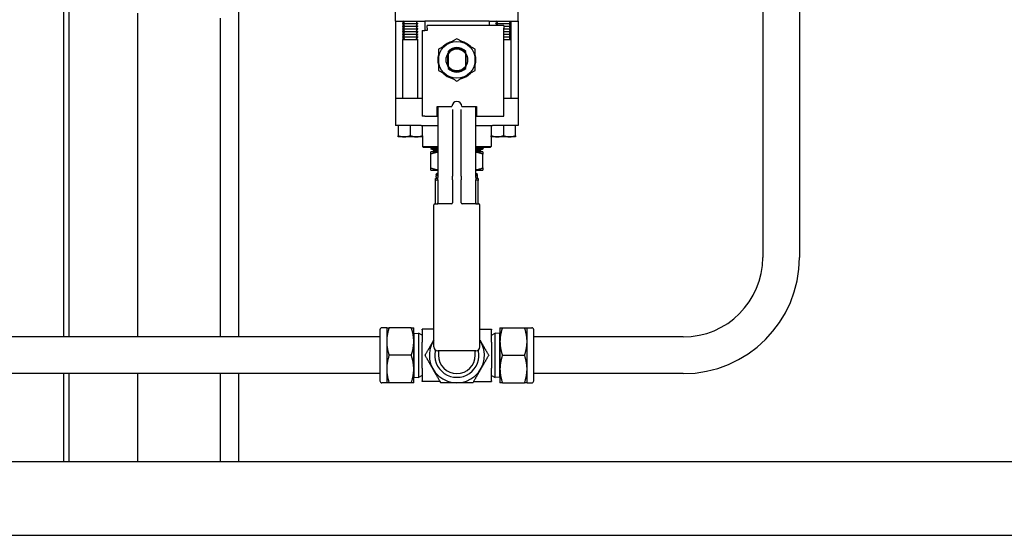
# Paper-space layout 'SHEET_3' of a CAD drawing. Header units: inches. Extents: x 3 to 360, y 8 to 227.
# Tile 103 of 117: x 241 to 261, y 153 to 164. Entities that reach past the tile are written whole.
import ezdxf

# ---------------------------------------------------------------- set-up
doc = ezdxf.new("R2010")
doc.units = ezdxf.units.IN
doc.header["$LTSCALE"] = 10.666667
doc.header["$MEASUREMENT"] = 0
doc.layers.get('0').update_dxf_attribs({"lineweight": 25})

psp = doc.layouts.new('SHEET_3')

# ---------------------------------------------------------------- linework, layer by layer
for p, q in [((257.301, 166.503), (257.301, 159.004)), ((256.551, 166.142), (256.551, 159.004)), ((242.288, 157.379), (242.288, 164.613)), ((242.386, 164.613), (242.386, 157.379)), ((245.85, 164.402), (245.85, 157.379)), ((249.058, 163.827), (249.058, 164.377)), ((251.558, 163.827), (251.558, 164.377)), ((243.8, 157.379), (243.8, 163.988)), ((245.475, 163.89), (245.475, 157.379)), ((249.058, 163.827), (249.058, 162.247)), ((249.058, 163.827), (249.582, 163.827)), ((249.232, 163.801), (249.202, 163.783)), ((249.202, 163.783), (249.514, 163.783)), ((249.202, 163.776), (249.202, 163.783)), ((249.514, 163.776), (249.202, 163.776)), ((249.232, 163.759), (249.202, 163.776)), ((249.208, 163.827), (249.208, 163.787)), ((249.208, 163.773), (249.208, 163.731)), ((249.232, 163.815), (249.211, 163.827)), ((249.484, 163.815), (249.505, 163.827)), ((249.484, 163.801), (249.514, 163.783)), ((249.484, 163.759), (249.514, 163.776)), ((249.514, 163.776), (249.514, 163.783)), ((249.582, 163.827), (249.651, 163.827)), ((249.651, 163.827), (249.651, 163.637)), ((250.965, 163.827), (249.651, 163.827)), ((250.965, 163.827), (250.965, 163.737)), ((250.965, 163.827), (251.035, 163.827)), ((251.035, 163.827), (251.558, 163.827)), ((251.132, 163.801), (251.102, 163.783)), ((251.102, 163.783), (251.414, 163.783)), ((251.102, 163.776), (251.102, 163.783)), ((251.414, 163.776), (251.102, 163.776)), ((251.132, 163.759), (251.102, 163.776)), ((251.132, 163.815), (251.111, 163.827)), ((251.384, 163.815), (251.405, 163.827)), ((251.384, 163.801), (251.414, 163.783)), ((251.384, 163.759), (251.414, 163.776)), ((251.408, 163.827), (251.408, 163.787)), ((251.408, 163.773), (251.408, 163.731)), ((251.414, 163.776), (251.414, 163.783)), ((251.558, 163.827), (251.558, 162.247)), ((249.232, 163.745), (249.202, 163.728)), ((249.202, 163.728), (249.514, 163.728)), ((249.202, 163.721), (249.202, 163.728)), ((249.514, 163.721), (249.202, 163.721)), ((249.232, 163.704), (249.202, 163.721)), ((249.232, 163.69), (249.202, 163.672)), ((249.202, 163.672), (249.514, 163.672)), ((249.202, 163.665), (249.202, 163.672)), ((249.514, 163.665), (249.202, 163.665)), ((249.232, 163.648), (249.202, 163.665)), ((249.232, 163.634), (249.202, 163.617)), ((249.202, 163.617), (249.514, 163.617)), ((249.202, 163.61), (249.202, 163.617)), ((249.514, 163.61), (249.202, 163.61)), ((249.232, 163.592), (249.202, 163.61)), ((249.232, 163.579), (249.202, 163.561)), ((249.208, 163.717), (249.208, 163.676)), ((249.208, 163.662), (249.208, 163.62)), ((249.208, 163.606), (249.208, 163.565)), ((249.484, 163.745), (249.514, 163.728)), ((249.484, 163.704), (249.514, 163.721)), ((249.484, 163.69), (249.514, 163.672)), ((249.484, 163.648), (249.514, 163.665)), ((249.484, 163.634), (249.514, 163.617)), ((249.484, 163.592), (249.514, 163.61)), ((249.484, 163.579), (249.514, 163.561)), ((249.514, 163.721), (249.514, 163.728)), ((249.514, 163.665), (249.514, 163.672)), ((249.514, 163.61), (249.514, 163.617)), ((249.601, 163.637), (249.601, 161.987)), ((249.601, 163.637), (249.651, 163.637)), ((249.701, 163.637), (249.651, 163.637)), ((251.265, 163.737), (249.701, 163.737)), ((249.701, 163.687), (249.701, 163.737)), ((249.701, 163.687), (249.701, 163.637)), ((251.132, 163.745), (251.117, 163.737)), ((251.265, 163.737), (251.265, 163.687)), ((251.265, 163.728), (251.414, 163.728)), ((251.414, 163.721), (251.265, 163.721)), ((251.265, 161.887), (251.265, 163.687)), ((251.265, 163.672), (251.414, 163.672)), ((251.414, 163.665), (251.265, 163.665)), ((251.265, 163.617), (251.414, 163.617)), ((251.414, 163.61), (251.265, 163.61)), ((251.384, 163.745), (251.414, 163.728)), ((251.384, 163.704), (251.414, 163.721)), ((251.384, 163.69), (251.414, 163.672)), ((251.384, 163.648), (251.414, 163.665)), ((251.384, 163.634), (251.414, 163.617)), ((251.384, 163.592), (251.414, 163.61)), ((251.384, 163.579), (251.414, 163.561)), ((251.408, 163.717), (251.408, 163.676)), ((251.408, 163.662), (251.408, 163.62)), ((251.408, 163.606), (251.408, 163.565)), ((251.414, 163.721), (251.414, 163.728)), ((251.414, 163.665), (251.414, 163.672)), ((251.414, 163.61), (251.414, 163.617)), ((249.202, 163.561), (249.514, 163.561)), ((249.202, 163.554), (249.202, 163.561)), ((249.514, 163.554), (249.202, 163.554)), ((249.232, 163.537), (249.202, 163.554)), ((249.232, 163.523), (249.202, 163.506)), ((249.202, 163.506), (249.514, 163.506)), ((249.202, 163.499), (249.202, 163.506)), ((249.514, 163.499), (249.202, 163.499)), ((249.232, 163.481), (249.202, 163.499)), ((249.232, 163.467), (249.202, 163.45)), ((249.202, 163.45), (249.514, 163.45)), ((249.202, 162.247), (249.202, 163.45)), ((249.208, 163.551), (249.208, 163.509)), ((249.208, 163.495), (249.208, 163.454)), ((249.484, 163.537), (249.514, 163.554)), ((249.484, 163.523), (249.514, 163.506)), ((249.484, 163.481), (249.514, 163.499)), ((249.484, 163.467), (249.514, 163.45)), ((249.514, 163.554), (249.514, 163.561)), ((249.514, 163.499), (249.514, 163.506)), ((249.514, 162.247), (249.514, 163.45)), ((251.265, 163.561), (251.414, 163.561)), ((251.414, 163.554), (251.265, 163.554)), ((251.265, 163.506), (251.414, 163.506)), ((251.414, 163.499), (251.265, 163.499)), ((251.265, 163.45), (251.414, 163.45)), ((251.384, 163.537), (251.414, 163.554)), ((251.384, 163.523), (251.414, 163.506)), ((251.384, 163.481), (251.414, 163.499)), ((251.384, 163.467), (251.414, 163.45)), ((251.408, 163.551), (251.408, 163.509)), ((251.408, 163.495), (251.408, 163.454)), ((251.414, 163.554), (251.414, 163.561)), ((251.414, 163.499), (251.414, 163.506)), ((251.414, 162.247), (251.414, 163.45)), ((250.126, 162.905), (250.126, 163.168)), ((250.128, 163.162), (250.128, 162.911)), ((250.488, 162.911), (250.488, 163.162)), ((250.491, 163.168), (250.491, 162.905)), ((249.582, 162.247), (249.058, 162.247)), ((249.058, 162.247), (249.058, 161.697)), ((249.601, 162.247), (249.582, 162.247)), ((251.558, 162.247), (251.265, 162.247)), ((251.558, 162.247), (251.558, 161.697)), ((249.601, 161.987), (249.601, 161.887)), ((249.908, 161.887), (249.908, 162.087)), ((249.908, 162.087), (250.208, 162.087)), ((249.918, 162.087), (249.918, 162.018)), ((249.918, 162.018), (249.918, 161.978)), ((249.918, 161.978), (249.918, 160.636)), ((250.218, 162.026), (250.218, 160.664)), ((250.398, 160.664), (250.398, 162.026)), ((250.408, 162.087), (250.708, 162.087)), ((250.698, 162.018), (250.698, 162.087)), ((250.698, 161.978), (250.698, 162.018)), ((250.698, 160.636), (250.698, 161.978)), ((250.708, 162.087), (250.708, 161.887)), ((249.651, 161.887), (249.601, 161.887)), ((249.651, 161.887), (249.908, 161.887)), ((250.708, 161.887), (251.265, 161.887)), ((249.582, 161.697), (249.058, 161.697)), ((249.108, 161.697), (249.108, 161.489)), ((249.358, 161.697), (249.358, 161.489)), ((249.582, 161.697), (249.694, 161.697)), ((249.608, 161.489), (249.608, 161.697)), ((249.694, 161.697), (249.918, 161.697)), ((250.698, 161.697), (250.923, 161.697)), ((250.923, 161.697), (251.035, 161.697)), ((251.008, 161.697), (251.008, 161.489)), ((251.558, 161.697), (251.035, 161.697)), ((251.258, 161.697), (251.258, 161.489)), ((251.508, 161.489), (251.508, 161.697)), ((249.608, 161.467), (249.108, 161.467)), ((249.608, 161.467), (249.608, 161.267)), ((251.508, 161.467), (251.008, 161.467)), ((251.008, 161.467), (251.008, 161.267)), ((249.608, 161.267), (249.918, 161.267)), ((249.628, 161.247), (249.608, 161.267)), ((249.918, 161.247), (249.628, 161.247)), ((249.775, 161.23), (249.774, 161.223)), ((249.774, 161.223), (249.918, 161.223)), ((249.83, 161.19), (249.774, 161.223)), ((249.803, 161.23), (249.775, 161.247)), ((249.775, 161.23), (249.918, 161.23)), ((249.918, 161.162), (249.777, 161.162)), ((249.83, 161.19), (249.918, 161.19)), ((249.83, 161.19), (249.83, 161.162)), ((250.698, 161.267), (251.008, 161.267)), ((250.988, 161.247), (250.698, 161.247)), ((250.698, 161.23), (250.842, 161.23)), ((250.698, 161.223), (250.842, 161.223)), ((250.698, 161.19), (250.786, 161.19)), ((250.839, 161.162), (250.698, 161.162)), ((250.786, 161.19), (250.842, 161.223)), ((250.786, 161.19), (250.786, 161.162)), ((250.813, 161.23), (250.841, 161.247)), ((250.842, 161.23), (250.842, 161.223)), ((250.988, 161.247), (251.008, 161.267)), ((249.777, 160.829), (249.777, 161.114)), ((250.839, 160.829), (250.839, 161.114)), ((249.777, 160.782), (249.918, 160.782)), ((250.698, 160.782), (250.839, 160.782)), ((249.918, 160.612), (249.871, 160.612)), ((249.871, 160.099), (249.871, 160.573)), ((249.918, 160.724), (249.887, 160.706)), ((249.918, 160.706), (249.887, 160.706)), ((249.888, 160.694), (249.887, 160.706)), ((249.918, 160.694), (249.888, 160.694)), ((249.917, 160.694), (249.888, 160.678)), ((249.888, 160.678), (249.918, 160.678)), ((249.89, 160.612), (249.888, 160.678)), ((249.918, 160.59), (249.918, 160.636)), ((249.918, 160.59), (249.918, 160.117)), ((250.218, 160.59), (250.218, 160.664)), ((250.218, 160.59), (250.218, 160.117)), ((250.398, 160.664), (250.398, 160.59)), ((250.398, 160.117), (250.398, 160.59)), ((250.698, 160.724), (250.729, 160.706)), ((250.729, 160.706), (250.698, 160.706)), ((250.729, 160.694), (250.698, 160.694)), ((250.698, 160.678), (250.728, 160.678)), ((250.698, 160.636), (250.698, 160.59)), ((250.746, 160.612), (250.698, 160.612)), ((250.698, 160.117), (250.698, 160.59)), ((250.699, 160.694), (250.728, 160.678)), ((250.726, 160.612), (250.728, 160.678)), ((250.729, 160.694), (250.729, 160.706)), ((250.746, 160.099), (250.746, 160.573)), ((249.838, 157.177), (249.838, 160.077)), ((249.858, 160.097), (249.918, 160.097)), ((250.207, 160.097), (249.918, 160.097)), ((250.698, 160.097), (250.409, 160.097)), ((250.698, 160.097), (250.758, 160.097)), ((250.778, 157.177), (250.778, 160.077)), ((248.876, 157.566), (248.778, 157.566)), ((248.876, 157.566), (248.876, 157.285)), ((249.378, 157.566), (248.926, 157.566)), ((249.428, 157.285), (249.428, 157.566)), ((251.188, 157.566), (251.188, 157.285)), ((251.238, 157.566), (251.69, 157.566)), ((251.74, 157.285), (251.74, 157.566)), ((251.74, 157.566), (251.838, 157.566)), ((248.738, 157.379), (240.119, 157.379)), ((248.738, 157.526), (248.738, 156.481)), ((249.428, 157.439), (249.436, 157.452)), ((249.436, 157.452), (249.523, 157.455)), ((249.436, 156.555), (249.436, 157.452)), ((249.523, 157.455), (249.523, 156.553)), ((249.598, 157.415), (249.523, 157.455)), ((249.838, 157.535), (249.598, 157.535)), ((249.598, 157.525), (249.598, 157.535)), ((249.598, 157.525), (249.598, 157.269)), ((250.778, 157.535), (251.018, 157.535)), ((251.018, 157.535), (251.018, 157.525)), ((251.018, 157.269), (251.018, 157.525)), ((251.018, 157.415), (251.093, 157.455)), ((251.093, 156.553), (251.093, 157.455)), ((251.181, 157.452), (251.093, 157.455)), ((251.181, 157.452), (251.181, 156.555)), ((251.188, 157.439), (251.181, 157.452)), ((251.878, 156.481), (251.878, 157.526)), ((254.926, 157.379), (251.878, 157.379)), ((248.876, 157.285), (248.876, 156.722)), ((249.428, 156.722), (249.428, 157.285)), ((249.598, 156.738), (249.598, 157.269)), ((251.018, 157.269), (251.018, 156.738)), ((251.188, 157.285), (251.188, 156.722)), ((251.74, 156.722), (251.74, 157.285)), ((249.378, 157.004), (248.926, 157.004)), ((250.698, 157.097), (249.918, 157.097)), ((249.933, 157.097), (249.933, 157.004)), ((250.683, 157.004), (250.683, 157.097)), ((251.238, 157.004), (251.69, 157.004)), ((249.598, 156.738), (249.598, 156.482)), ((251.018, 156.482), (251.018, 156.738)), ((248.738, 156.629), (240.119, 156.629)), ((242.288, 154.827), (242.288, 156.629)), ((242.386, 156.629), (242.386, 154.827)), ((243.8, 154.827), (243.8, 156.629)), ((245.475, 156.629), (245.475, 154.827)), ((245.85, 156.629), (245.85, 154.827)), ((248.876, 156.722), (248.876, 156.441)), ((249.428, 156.441), (249.428, 156.722)), ((249.428, 156.568), (249.436, 156.555)), ((249.436, 156.555), (249.523, 156.553)), ((249.598, 156.593), (249.523, 156.553)), ((251.018, 156.593), (251.093, 156.553)), ((251.181, 156.555), (251.093, 156.553)), ((251.188, 156.568), (251.181, 156.555)), ((251.188, 156.722), (251.188, 156.441)), ((251.74, 156.441), (251.74, 156.722)), ((254.926, 156.629), (251.878, 156.629)), ((248.876, 156.441), (248.778, 156.441)), ((249.378, 156.441), (248.926, 156.441)), ((249.598, 156.472), (249.598, 156.482)), ((249.965, 156.472), (249.598, 156.472)), ((250.651, 156.472), (251.018, 156.472)), ((251.018, 156.482), (251.018, 156.472)), ((251.238, 156.441), (251.69, 156.441)), ((251.74, 156.441), (251.838, 156.441)), ((327.387, 154.827), (186.763, 154.827)), ((186.575, 153.327), (327.575, 153.327))]:
    psp.add_line(p, q)
psp.add_circle((250.308, 163.037), 0.375)
for centre, radius, start, end in [((249.228, 163.808), 0.00802, 300, 60), ((249.488, 163.808), 0.00802, 120, 240), ((251.128, 163.808), 0.00802, 300, 60), ((251.388, 163.808), 0.00802, 120, 240), ((249.228, 163.752), 0.00802, 300, 60), ((249.228, 163.697), 0.00802, 300, 60), ((249.228, 163.641), 0.00802, 300, 60), ((249.228, 163.586), 0.00802, 300, 60), ((249.488, 163.752), 0.00802, 120, 240), ((249.488, 163.697), 0.00802, 120, 240), ((249.488, 163.641), 0.00802, 120, 240), ((249.488, 163.586), 0.00802, 120, 240), ((251.128, 163.752), 0.00802, 300, 60), ((251.388, 163.752), 0.00802, 120, 240), ((251.388, 163.697), 0.00802, 120, 240), ((251.388, 163.641), 0.00802, 120, 240), ((251.388, 163.586), 0.00802, 120, 240), ((249.228, 163.53), 0.00802, 300, 60), ((249.228, 163.474), 0.00802, 300, 60), ((249.488, 163.53), 0.00802, 120, 240), ((249.488, 163.474), 0.00802, 120, 240), ((250.308, 163.037), 0.39, 104.1097, 135.8903), ((250.308, 163.037), 0.39, 44.1097, 75.8903), ((251.388, 163.53), 0.00802, 120, 240), ((251.388, 163.474), 0.00802, 120, 240), ((250.308, 163.037), 0.225, 143.1301, 216.8699), ((250.308, 163.037), 0.25, 43.9455, 136.0545), ((250.308, 163.037), 0.236, 40.1918, 139.8082), ((250.308, 163.037), 0.219, 34.847, 145.153), ((250.308, 163.037), 0.225, 323.1301, 36.8699), ((250.308, 163.037), 0.39, 164.1097, 195.8903), ((250.308, 163.037), 0.39, 344.1097, 15.8903), ((250.308, 163.037), 0.39, 224.1097, 255.8903), ((250.308, 163.037), 0.219, 214.847, 325.153), ((250.308, 163.037), 0.236, 220.1918, 319.8082), ((250.308, 163.037), 0.25, 223.9455, 316.0545), ((250.308, 163.037), 0.39, 284.1097, 315.8903), ((250.308, 162.087), 0.1, 0, 180), ((249.858, 160.077), 0.02, 90, 180), ((249.898, 160.117), 0.02, 270, 0), ((250.198, 160.117), 0.02, 270, 0), ((250.418, 160.117), 0.02, 180, 270), ((250.718, 160.117), 0.02, 180, 270), ((250.758, 160.077), 0.02, 0, 90), ((254.926, 159.004), 2.375, 270, 0), ((254.926, 159.004), 1.625, 270, 0), ((248.778, 157.526), 0.04, 90, 180), ((251.838, 157.526), 0.04, 0, 90), ((250.308, 157.004), 0.562, 146.6737, 33.3263), ((249.918, 157.177), 0.08, 180, 270), ((250.698, 157.177), 0.08, 270, 0), ((250.308, 157.004), 0.45, 166.1077, 13.8923), ((250.308, 157.004), 0.375, 180, 0), ((248.778, 156.481), 0.04, 180, 270), ((251.838, 156.481), 0.04, 270, 0)]:
    psp.add_arc(centre, radius, start, end)
for points, weights in [([(250.308, 163.47), (250.121, 163.361), (249.933, 163.253)], [1, 1.15470053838, 1]), ([(250.683, 163.253), (250.496, 163.361), (250.308, 163.47)], [1, 1.15470053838, 1]), ([(249.933, 163.253), (249.933, 163.037), (249.933, 162.82)], [1, 1.15470053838, 1]), ([(250.128, 163.21), (250.128, 163.199), (250.128, 163.189)], [1, 1.00196496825, 1.00197959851]), ([(250.128, 163.189), (250.128, 163.175), (250.128, 163.162)], [1, 1.00173233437, 1]), ([(250.488, 163.189), (250.488, 163.199), (250.488, 163.21)], [1.00197959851, 1.00196496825, 1]), ([(250.488, 163.162), (250.488, 163.175), (250.488, 163.189)], [1, 1.00173233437, 1]), ([(250.683, 162.82), (250.683, 163.037), (250.683, 163.253)], [1, 1.15470053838, 1]), ([(249.933, 162.82), (250.121, 162.712), (250.308, 162.604)], [1, 1.15470053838, 1]), ([(250.128, 162.911), (250.128, 162.898), (250.128, 162.885)], [1, 1.00173233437, 1]), ([(250.128, 162.885), (250.128, 162.874), (250.128, 162.863)], [1.00197959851, 1.00196496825, 1]), ([(250.308, 162.604), (250.496, 162.712), (250.683, 162.82)], [1, 1.15470053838, 1]), ([(250.488, 162.885), (250.488, 162.898), (250.488, 162.911)], [1, 1.00173233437, 1]), ([(250.488, 162.863), (250.488, 162.874), (250.488, 162.885)], [1, 1.00196496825, 1.00197959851]), ([(249.108, 161.489), (249.233, 161.447), (249.358, 161.489)], [1, 1.15455095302, 1]), ([(249.108, 161.467), (249.108, 161.467), (249.108, 161.489)], [1, 1.03802697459, 1]), ([(249.358, 161.489), (249.483, 161.447), (249.608, 161.489)], [1, 1.15455095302, 1]), ([(249.608, 161.489), (249.608, 161.467), (249.608, 161.467)], [1, 1.03802697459, 1]), ([(251.008, 161.489), (251.133, 161.447), (251.258, 161.489)], [1, 1.15455095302, 1]), ([(251.008, 161.467), (251.008, 161.467), (251.008, 161.489)], [1, 1.03802697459, 1]), ([(251.258, 161.489), (251.383, 161.447), (251.508, 161.489)], [1, 1.15455095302, 1]), ([(251.508, 161.489), (251.508, 161.467), (251.508, 161.467)], [1, 1.03802697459, 1]), ([(249.777, 161.114), (249.777, 161.162), (249.777, 161.162)], [1, 1.0379548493, 1]), ([(250.839, 161.162), (250.839, 161.162), (250.839, 161.114)], [1, 1.0379548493, 1]), ([(249.918, 161.151), (249.851, 161.139), (249.777, 161.114)], [1.01896307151, 1.01949933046, 1]), ([(250.839, 161.114), (250.765, 161.139), (250.698, 161.151)], [1, 1.01949933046, 1.01896307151]), ([(249.777, 160.829), (249.851, 160.804), (249.918, 160.793)], [1, 1.01949933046, 1.01896307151]), ([(249.777, 160.782), (249.777, 160.782), (249.777, 160.829)], [1, 1.0379548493, 1]), ([(250.698, 160.793), (250.765, 160.804), (250.839, 160.829)], [1.01896307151, 1.01949933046, 1]), ([(250.839, 160.829), (250.839, 160.782), (250.839, 160.782)], [1, 1.0379548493, 1]), ([(249.871, 160.573), (249.871, 160.612), (249.871, 160.612)], [1, 1.0379548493, 1]), ([(249.918, 160.587), (249.895, 160.581), (249.871, 160.573)], [1.01222217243, 1.00765500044, 1]), ([(250.746, 160.573), (250.721, 160.581), (250.698, 160.587)], [1, 1.00765500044, 1.01222217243]), ([(250.746, 160.612), (250.746, 160.612), (250.746, 160.573)], [1, 1.0379548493, 1]), ([(249.871, 160.099), (249.874, 160.098), (249.877, 160.097)], [1, 1.00103324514, 1.00201023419]), ([(249.871, 160.097), (249.871, 160.098), (249.871, 160.099)], [1.00201023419, 1.00103324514, 1]), ([(250.739, 160.097), (250.742, 160.098), (250.746, 160.099)], [1.00201023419, 1.00103324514, 1]), ([(250.746, 160.099), (250.746, 160.098), (250.746, 160.097)], [1, 1.00103324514, 1.00201023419]), ([(248.876, 157.566), (248.876, 157.566), (248.926, 157.566)], [1, 1.0379548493, 1]), ([(248.926, 157.566), (248.876, 157.416), (248.876, 157.285)], [1, 1.0379548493, 1]), ([(249.378, 157.566), (249.428, 157.566), (249.428, 157.566)], [1, 1.0379548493, 1]), ([(249.428, 157.285), (249.428, 157.416), (249.378, 157.566)], [1, 1.0379548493, 1]), ([(251.238, 157.566), (251.188, 157.416), (251.188, 157.285)], [1, 1.0379548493, 1]), ([(251.188, 157.566), (251.188, 157.566), (251.238, 157.566)], [1, 1.0379548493, 1]), ([(251.74, 157.285), (251.74, 157.416), (251.69, 157.566)], [1, 1.0379548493, 1]), ([(251.69, 157.566), (251.74, 157.566), (251.74, 157.566)], [1, 1.0379548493, 1]), ([(248.876, 157.285), (248.876, 157.154), (248.926, 157.004)], [1, 1.0379548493, 1]), ([(249.378, 157.004), (249.428, 157.154), (249.428, 157.285)], [1, 1.0379548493, 1]), ([(249.659, 157.004), (249.746, 157.154), (249.821, 157.285)], [1, 1.0379548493, 1]), ([(249.821, 157.285), (249.83, 157.3), (249.838, 157.315)], [1, 1.00417168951, 1.0074263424]), ([(250.778, 157.315), (250.787, 157.3), (250.795, 157.285)], [1.0074263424, 1.00417168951, 1]), ([(250.795, 157.285), (250.871, 157.154), (250.958, 157.004)], [1, 1.0379548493, 1]), ([(251.188, 157.285), (251.188, 157.154), (251.238, 157.004)], [1, 1.0379548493, 1]), ([(251.69, 157.004), (251.74, 157.154), (251.74, 157.285)], [1, 1.0379548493, 1]), ([(248.926, 157.004), (248.876, 156.853), (248.876, 156.722)], [1, 1.0379548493, 1]), ([(249.428, 156.722), (249.428, 156.853), (249.378, 157.004)], [1, 1.0379548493, 1]), ([(249.821, 156.722), (249.746, 156.853), (249.659, 157.004)], [1, 1.0379548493, 1]), ([(250.958, 157.004), (250.871, 156.853), (250.795, 156.722)], [1, 1.0379548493, 1]), ([(251.238, 157.004), (251.188, 156.853), (251.188, 156.722)], [1, 1.0379548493, 1]), ([(251.74, 156.722), (251.74, 156.853), (251.69, 157.004)], [1, 1.0379548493, 1]), ([(248.876, 156.722), (248.876, 156.592), (248.926, 156.441)], [1, 1.0379548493, 1]), ([(249.378, 156.441), (249.428, 156.592), (249.428, 156.722)], [1, 1.0379548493, 1]), ([(249.983, 156.441), (249.896, 156.592), (249.821, 156.722)], [1, 1.0379548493, 1]), ([(250.795, 156.722), (250.72, 156.592), (250.633, 156.441)], [1, 1.0379548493, 1]), ([(251.188, 156.722), (251.188, 156.592), (251.238, 156.441)], [1, 1.0379548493, 1]), ([(251.69, 156.441), (251.74, 156.592), (251.74, 156.722)], [1, 1.0379548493, 1]), ([(248.926, 156.441), (248.876, 156.441), (248.876, 156.441)], [1, 1.0379548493, 1]), ([(249.428, 156.441), (249.428, 156.441), (249.378, 156.441)], [1, 1.0379548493, 1]), ([(250.308, 156.441), (250.157, 156.441), (249.983, 156.441)], [1, 1.0379548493, 1]), ([(250.633, 156.441), (250.459, 156.441), (250.308, 156.441)], [1, 1.0379548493, 1]), ([(251.238, 156.441), (251.188, 156.441), (251.188, 156.441)], [1, 1.0379548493, 1]), ([(251.74, 156.441), (251.74, 156.441), (251.69, 156.441)], [1, 1.0379548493, 1])]:
    psp.add_rational_spline(points, weights, degree=2)

doc.saveas('drawing.dxf')
